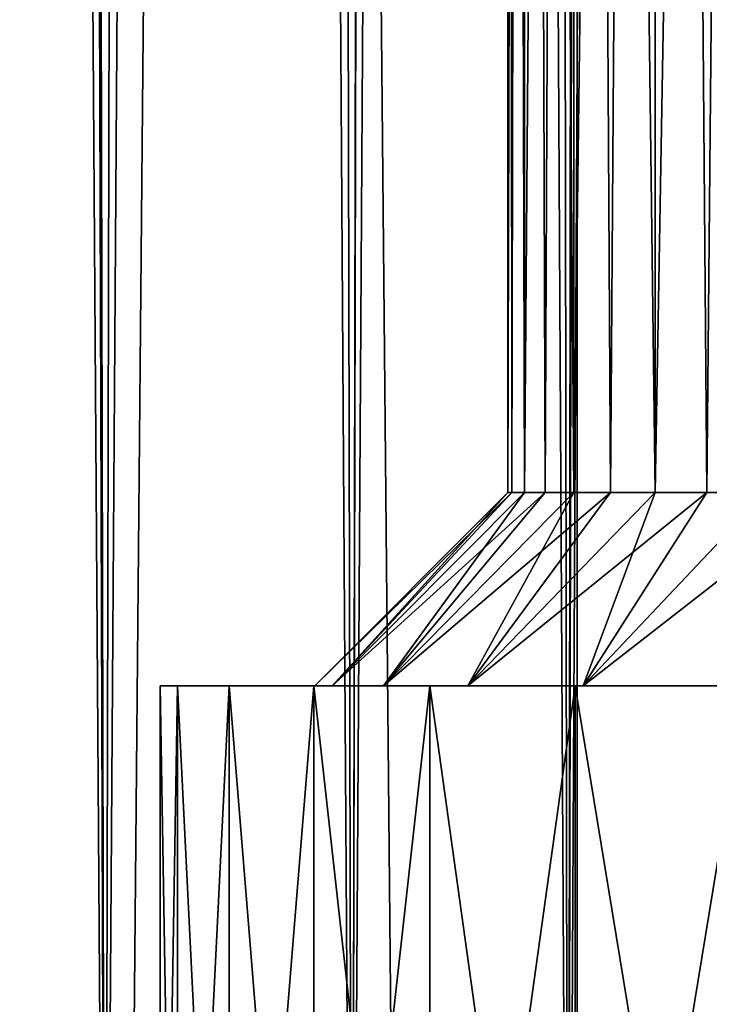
# Model space of a CAD drawing. Header units: millimetres. Extents: x -25 to 64, y -3 to 358.
# Tile 29 of 256: x -2.26 to -0.48, y 53.18 to 55.72. Entities that reach past the tile are written whole.
import ezdxf

# ---------------------------------------------------------------- set-up
doc = ezdxf.new("R2010")
doc.units = ezdxf.units.MM
doc.header["$LTSCALE"] = 52.148148
for name, color, linetype in [('36', 7, 'CONTINUOUS'), ('37', 7, 'CONTINUOUS'), ('38', 7, 'CONTINUOUS'), ('39', 7, 'CONTINUOUS'), ('41', 7, 'CONTINUOUS'), ('42', 7, 'CONTINUOUS'), ('43', 7, 'CONTINUOUS'), ('45', 7, 'CONTINUOUS'), ('46', 7, 'CONTINUOUS'), ('47', 7, 'CONTINUOUS'), ('48', 7, 'CONTINUOUS'), ('50', 7, 'CONTINUOUS'), ('51', 7, 'CONTINUOUS'), ('52', 7, 'CONTINUOUS'), ('57', 7, 'CONTINUOUS'), ('58', 7, 'CONTINUOUS'), ('94', 7, 'CONTINUOUS'), ('95', 7, 'CONTINUOUS')]:
    doc.layers.add(name, color=color, linetype=linetype)

msp = doc.modelspace()

# ---------------------------------------------------------------- linework, layer by layer
at = {"layer": '36', "color": 7, "linetype": 'CONTINUOUS', "true_color": 0xaaaaaa}
for points in [[(-0.9569, 71, 7.1525), (-1, 71, 7.7), (-0.9569, 54.5, 7.1525), (-0.9569, 71, 7.1525)], [(-0.9569, 54.5, 7.1525), (-1, 71, 7.7), (-0.9892, 54.5, 7.4254), (-0.9569, 54.5, 7.1525)], [(-0.9892, 54.5, 7.4254), (-1, 71, 7.7), (-1, 54.5, 7.7), (-0.9892, 54.5, 7.4254)], [(-0.8287, 71, 6.6184), (-0.9569, 71, 7.1525), (-0.8287, 54.5, 6.6184), (-0.8287, 71, 6.6184)], [(-0.8287, 54.5, 6.6184), (-0.9569, 71, 7.1525), (-0.9033, 54.5, 6.883), (-0.8287, 54.5, 6.6184)], [(-0.9033, 54.5, 6.883), (-0.9569, 71, 7.1525), (-0.9569, 54.5, 7.1525), (-0.9033, 54.5, 6.883)], [(-0.6185, 71, 6.111), (-0.8287, 71, 6.6184), (-0.6185, 54.5, 6.111), (-0.6185, 71, 6.111)], [(-0.6185, 54.5, 6.111), (-0.8287, 71, 6.6184), (-0.7336, 54.5, 6.3606), (-0.6185, 54.5, 6.111)], [(-0.7336, 54.5, 6.3606), (-0.8287, 71, 6.6184), (-0.8287, 54.5, 6.6184), (-0.7336, 54.5, 6.3606)], [(-0.3316, 71, 5.6428), (-0.6185, 71, 6.111), (-0.3316, 54.5, 5.6428), (-0.3316, 71, 5.6428)], [(-0.3316, 54.5, 5.6428), (-0.6185, 71, 6.111), (-0.4842, 54.5, 5.8712), (-0.3316, 54.5, 5.6428)], [(-0.4842, 54.5, 5.8712), (-0.6185, 71, 6.111), (-0.6185, 54.5, 6.111), (-0.4842, 54.5, 5.8712)]]:
    msp.add_3dface(points, dxfattribs=at)
at = {"layer": '37', "color": 7, "linetype": 'CONTINUOUS', "true_color": 0xaaaaaa}
for points in [[(-1.4553, 54, 7.1038), (-1, 54.5, 7.7), (-1.5, 54, 7.7), (-1.4553, 54, 7.1038)], [(-0.9569, 54.5, 7.1525), (-0.9892, 54.5, 7.4254), (-1.4553, 54, 7.1038), (-0.9569, 54.5, 7.1525)], [(-1.3223, 54, 6.521), (-0.9569, 54.5, 7.1525), (-1.4553, 54, 7.1038), (-1.3223, 54, 6.521)], [(-0.9892, 54.5, 7.4254), (-1, 54.5, 7.7), (-1.4553, 54, 7.1038), (-0.9892, 54.5, 7.4254)], [(-0.8287, 54.5, 6.6184), (-0.9033, 54.5, 6.883), (-1.3223, 54, 6.521), (-0.8287, 54.5, 6.6184)], [(-1.1039, 54, 5.9645), (-0.8287, 54.5, 6.6184), (-1.3223, 54, 6.521), (-1.1039, 54, 5.9645)], [(-0.9033, 54.5, 6.883), (-0.9569, 54.5, 7.1525), (-1.3223, 54, 6.521), (-0.9033, 54.5, 6.883)], [(-0.6185, 54.5, 6.111), (-0.7336, 54.5, 6.3606), (-1.1039, 54, 5.9645), (-0.6185, 54.5, 6.111)], [(-0.805, 54, 5.4467), (-0.6185, 54.5, 6.111), (-1.1039, 54, 5.9645), (-0.805, 54, 5.4467)], [(-0.7336, 54.5, 6.3606), (-0.8287, 54.5, 6.6184), (-1.1039, 54, 5.9645), (-0.7336, 54.5, 6.3606)], [(-0.3316, 54.5, 5.6428), (-0.4842, 54.5, 5.8712), (-0.805, 54, 5.4467), (-0.3316, 54.5, 5.6428)], [(-0.4322, 54, 4.9793), (-0.3316, 54.5, 5.6428), (-0.805, 54, 5.4467), (-0.4322, 54, 4.9793)], [(-0.4842, 54.5, 5.8712), (-0.6185, 54.5, 6.111), (-0.805, 54, 5.4467), (-0.4842, 54.5, 5.8712)]]:
    msp.add_3dface(points, dxfattribs=at)
at = {"layer": '38', "color": 7, "linetype": 'CONTINUOUS', "true_color": 0xaaaaaa}
for points in [[(-1.5, 54, 7.7), (-1.9, 54, 7.7), (-1.8552, 54, 7.0738), (-1.5, 54, 7.7)], [(-1.9, 54, 7.7), (-1.5, 54, 7.7), (-1.4553, 54, 8.2962), (-1.9, 54, 7.7)], [(-1.8552, 54, 8.3262), (-1.9, 54, 7.7), (-1.4553, 54, 8.2962), (-1.8552, 54, 8.3262)], [(-1.3223, 54, 6.521), (-1.4553, 54, 7.1038), (-1.8552, 54, 7.0738), (-1.3223, 54, 6.521)], [(-1.7218, 54, 6.4604), (-1.3223, 54, 6.521), (-1.8552, 54, 7.0738), (-1.7218, 54, 6.4604)], [(-1.4553, 54, 7.1038), (-1.5, 54, 7.7), (-1.8552, 54, 7.0738), (-1.4553, 54, 7.1038)], [(-1.7218, 54, 8.9396), (-1.8552, 54, 8.3262), (-1.3223, 54, 8.879), (-1.7218, 54, 8.9396)], [(-1.3223, 54, 8.879), (-1.8552, 54, 8.3262), (-1.4553, 54, 8.2962), (-1.3223, 54, 8.879)], [(-1.1039, 54, 5.9645), (-1.3223, 54, 6.521), (-1.7218, 54, 6.4604), (-1.1039, 54, 5.9645)], [(-1.5024, 54, 5.8722), (-1.1039, 54, 5.9645), (-1.7218, 54, 6.4604), (-1.5024, 54, 5.8722)], [(-1.5024, 54, 9.5278), (-1.7218, 54, 8.9396), (-1.1039, 54, 9.4355), (-1.5024, 54, 9.5278)], [(-1.1039, 54, 9.4355), (-1.7218, 54, 8.9396), (-1.3223, 54, 8.879), (-1.1039, 54, 9.4355)], [(-0.805, 54, 5.4467), (-1.1039, 54, 5.9645), (-1.5024, 54, 5.8722), (-0.805, 54, 5.4467)], [(-1.2015, 54, 5.3212), (-0.805, 54, 5.4467), (-1.5024, 54, 5.8722), (-1.2015, 54, 5.3212)], [(-1.2015, 54, 10.0788), (-1.5024, 54, 9.5278), (-0.805, 54, 9.9533), (-1.2015, 54, 10.0788)], [(-0.805, 54, 9.9533), (-1.5024, 54, 9.5278), (-1.1039, 54, 9.4355), (-0.805, 54, 9.9533)], [(-0.4322, 54, 4.9793), (-0.805, 54, 5.4467), (-1.2015, 54, 5.3212), (-0.4322, 54, 4.9793)], [(-0.8253, 54, 4.8186), (-0.4322, 54, 4.9793), (-1.2015, 54, 5.3212), (-0.8253, 54, 4.8186)], [(-0.8253, 54, 10.5814), (-1.2015, 54, 10.0788), (-0.4322, 54, 10.4207), (-0.8253, 54, 10.5814)], [(-0.4322, 54, 10.4207), (-1.2015, 54, 10.0788), (-0.805, 54, 9.9533), (-0.4322, 54, 10.4207)], [(0.006, 54, 4.5727), (-0.4322, 54, 4.9793), (-0.8253, 54, 4.8186), (0.006, 54, 4.5727)], [(-0.3814, 54, 4.3747), (0.006, 54, 4.5727), (-0.8253, 54, 4.8186), (-0.3814, 54, 4.3747)], [(-0.3814, 54, 11.0253), (-0.8253, 54, 10.5814), (0.006, 54, 10.8273), (-0.3814, 54, 11.0253)], [(0.006, 54, 10.8273), (-0.8253, 54, 10.5814), (-0.4322, 54, 10.4207), (0.006, 54, 10.8273)]]:
    msp.add_3dface(points, dxfattribs=at)
at = {"layer": '39', "color": 7, "linetype": 'CONTINUOUS', "true_color": 0xaaaaaa}
for points in [[(-1.8552, 54, 7.0738), (-1.9, 54, 7.7), (-1.8552, 51.3, 7.0738), (-1.8552, 54, 7.0738)], [(-1.8552, 51.3, 7.0738), (-1.9, 54, 7.7), (-1.9, 51.3, 7.7), (-1.8552, 51.3, 7.0738)], [(-1.7218, 54, 6.4604), (-1.8552, 54, 7.0738), (-1.7218, 51.3, 6.4605), (-1.7218, 54, 6.4604)], [(-1.7218, 51.3, 6.4605), (-1.8552, 54, 7.0738), (-1.8552, 51.3, 7.0738), (-1.7218, 51.3, 6.4605)], [(-1.5024, 54, 5.8722), (-1.7218, 54, 6.4604), (-1.5023, 51.3, 5.872), (-1.5024, 54, 5.8722)], [(-1.5023, 51.3, 5.872), (-1.7218, 54, 6.4604), (-1.7218, 51.3, 6.4605), (-1.5023, 51.3, 5.872)], [(-1.2015, 54, 5.3212), (-1.5024, 54, 5.8722), (-1.2017, 51.3, 5.3214), (-1.2015, 54, 5.3212)], [(-1.2017, 51.3, 5.3214), (-1.5024, 54, 5.8722), (-1.5023, 51.3, 5.872), (-1.2017, 51.3, 5.3214)], [(-0.8251, 51.3, 4.8184), (-1.2015, 54, 5.3212), (-1.2017, 51.3, 5.3214), (-0.8251, 51.3, 4.8184)], [(-0.8253, 54, 4.8186), (-1.2015, 54, 5.3212), (-0.8251, 51.3, 4.8184), (-0.8253, 54, 4.8186)], [(-0.3814, 54, 4.3747), (-0.8253, 54, 4.8186), (-0.3816, 51.3, 4.3749), (-0.3814, 54, 4.3747)], [(-0.3816, 51.3, 4.3749), (-0.8253, 54, 4.8186), (-0.8251, 51.3, 4.8184), (-0.3816, 51.3, 4.3749)]]:
    msp.add_3dface(points, dxfattribs=at)
at = {"layer": '41', "color": 7, "linetype": 'CONTINUOUS', "true_color": 0xaaaaaa}
for points in [[(-1, 54.5, 7.7), (-1, 71, 7.7), (-0.9569, 71, 8.2475), (-1, 54.5, 7.7)], [(-1, 54.5, 7.7), (-0.9569, 71, 8.2475), (-0.9892, 54.5, 7.9746), (-1, 54.5, 7.7)], [(-0.9892, 54.5, 7.9746), (-0.9569, 71, 8.2475), (-0.9569, 54.5, 8.2475), (-0.9892, 54.5, 7.9746)], [(-0.9569, 71, 8.2475), (-0.8287, 71, 8.7816), (-0.9569, 54.5, 8.2475), (-0.9569, 71, 8.2475)], [(-0.9569, 54.5, 8.2475), (-0.8287, 71, 8.7816), (-0.9033, 54.5, 8.517), (-0.9569, 54.5, 8.2475)], [(-0.9033, 54.5, 8.517), (-0.8287, 71, 8.7816), (-0.8287, 54.5, 8.7816), (-0.9033, 54.5, 8.517)], [(-0.8287, 71, 8.7816), (-0.6185, 71, 9.289), (-0.8287, 54.5, 8.7816), (-0.8287, 71, 8.7816)], [(-0.8287, 54.5, 8.7816), (-0.6185, 71, 9.289), (-0.7336, 54.5, 9.0394), (-0.8287, 54.5, 8.7816)], [(-0.7336, 54.5, 9.0394), (-0.6185, 71, 9.289), (-0.6185, 54.5, 9.289), (-0.7336, 54.5, 9.0394)], [(-0.6185, 71, 9.289), (-0.3316, 71, 9.7572), (-0.6185, 54.5, 9.289), (-0.6185, 71, 9.289)], [(-0.6185, 54.5, 9.289), (-0.3316, 71, 9.7572), (-0.4842, 54.5, 9.5288), (-0.6185, 54.5, 9.289)], [(-0.4842, 54.5, 9.5288), (-0.3316, 71, 9.7572), (-0.3316, 54.5, 9.7572), (-0.4842, 54.5, 9.5288)]]:
    msp.add_3dface(points, dxfattribs=at)
at = {"layer": '42', "color": 7, "linetype": 'CONTINUOUS', "true_color": 0xaaaaaa}
for points in [[(-1.5, 54, 7.7), (-1, 54.5, 7.7), (-0.9892, 54.5, 7.9746), (-1.5, 54, 7.7)], [(-1.4553, 54, 8.2962), (-1.5, 54, 7.7), (-0.9892, 54.5, 7.9746), (-1.4553, 54, 8.2962)], [(-1.3223, 54, 8.879), (-1.4553, 54, 8.2962), (-0.9033, 54.5, 8.517), (-1.3223, 54, 8.879)], [(-1.4553, 54, 8.2962), (-0.9892, 54.5, 7.9746), (-0.9569, 54.5, 8.2475), (-1.4553, 54, 8.2962)], [(-1.4553, 54, 8.2962), (-0.9569, 54.5, 8.2475), (-0.9033, 54.5, 8.517), (-1.4553, 54, 8.2962)], [(-1.1039, 54, 9.4355), (-1.3223, 54, 8.879), (-0.7336, 54.5, 9.0394), (-1.1039, 54, 9.4355)], [(-1.3223, 54, 8.879), (-0.9033, 54.5, 8.517), (-0.8287, 54.5, 8.7816), (-1.3223, 54, 8.879)], [(-1.3223, 54, 8.879), (-0.8287, 54.5, 8.7816), (-0.7336, 54.5, 9.0394), (-1.3223, 54, 8.879)], [(-0.805, 54, 9.9533), (-1.1039, 54, 9.4355), (-0.4842, 54.5, 9.5288), (-0.805, 54, 9.9533)], [(-1.1039, 54, 9.4355), (-0.7336, 54.5, 9.0394), (-0.6185, 54.5, 9.289), (-1.1039, 54, 9.4355)], [(-1.1039, 54, 9.4355), (-0.6185, 54.5, 9.289), (-0.4842, 54.5, 9.5288), (-1.1039, 54, 9.4355)], [(-0.4322, 54, 10.4207), (-0.805, 54, 9.9533), (-0.1614, 54.5, 9.9731), (-0.4322, 54, 10.4207)], [(-0.805, 54, 9.9533), (-0.4842, 54.5, 9.5288), (-0.3316, 54.5, 9.7572), (-0.805, 54, 9.9533)], [(-0.805, 54, 9.9533), (-0.3316, 54.5, 9.7572), (-0.1614, 54.5, 9.9731), (-0.805, 54, 9.9533)]]:
    msp.add_3dface(points, dxfattribs=at)
at = {"layer": '43', "color": 7, "linetype": 'CONTINUOUS', "true_color": 0xaaaaaa}
for points in [[(-1.9, 54, 7.7), (-1.8552, 54, 8.3262), (-1.9, 51.3, 7.7), (-1.9, 54, 7.7)], [(-1.9, 51.3, 7.7), (-1.8552, 54, 8.3262), (-1.8552, 51.3, 8.3262), (-1.9, 51.3, 7.7)], [(-1.8552, 54, 8.3262), (-1.7218, 54, 8.9396), (-1.8552, 51.3, 8.3262), (-1.8552, 54, 8.3262)], [(-1.8552, 51.3, 8.3262), (-1.7218, 54, 8.9396), (-1.7218, 51.3, 8.9395), (-1.8552, 51.3, 8.3262)], [(-1.7218, 54, 8.9396), (-1.5024, 54, 9.5278), (-1.7218, 51.3, 8.9395), (-1.7218, 54, 8.9396)], [(-1.7218, 51.3, 8.9395), (-1.5024, 54, 9.5278), (-1.5023, 51.3, 9.528), (-1.7218, 51.3, 8.9395)], [(-1.5024, 54, 9.5278), (-1.2015, 54, 10.0788), (-1.5023, 51.3, 9.528), (-1.5024, 54, 9.5278)], [(-1.5023, 51.3, 9.528), (-1.2015, 54, 10.0788), (-1.2017, 51.3, 10.0786), (-1.5023, 51.3, 9.528)], [(-1.2015, 54, 10.0788), (-0.8253, 54, 10.5814), (-1.2017, 51.3, 10.0786), (-1.2015, 54, 10.0788)], [(-1.2017, 51.3, 10.0786), (-0.8253, 54, 10.5814), (-0.8251, 51.3, 10.5816), (-1.2017, 51.3, 10.0786)], [(-0.8253, 54, 10.5814), (-0.3814, 54, 11.0253), (-0.8251, 51.3, 10.5816), (-0.8253, 54, 10.5814)], [(-0.8251, 51.3, 10.5816), (-0.3814, 54, 11.0253), (-0.3816, 51.3, 11.0251), (-0.8251, 51.3, 10.5816)]]:
    msp.add_3dface(points, dxfattribs=at)
at = {"layer": '45', "color": 7, "linetype": 'CONTINUOUS', "true_color": 0xaaaaaa}
for points in [[(-0.9569, 71, -8.2475), (-1, 71, -7.7), (-0.9569, 54.5, -8.2475), (-0.9569, 71, -8.2475)], [(-0.9569, 54.5, -8.2475), (-1, 71, -7.7), (-0.9892, 54.5, -7.9746), (-0.9569, 54.5, -8.2475)], [(-0.9892, 54.5, -7.9746), (-1, 71, -7.7), (-1, 54.5, -7.7), (-0.9892, 54.5, -7.9746)], [(-0.8287, 71, -8.7816), (-0.9569, 71, -8.2475), (-0.8287, 54.5, -8.7816), (-0.8287, 71, -8.7816)], [(-0.8287, 54.5, -8.7816), (-0.9569, 71, -8.2475), (-0.9033, 54.5, -8.517), (-0.8287, 54.5, -8.7816)], [(-0.9033, 54.5, -8.517), (-0.9569, 71, -8.2475), (-0.9569, 54.5, -8.2475), (-0.9033, 54.5, -8.517)], [(-0.6185, 71, -9.289), (-0.8287, 71, -8.7816), (-0.6185, 54.5, -9.289), (-0.6185, 71, -9.289)], [(-0.6185, 54.5, -9.289), (-0.8287, 71, -8.7816), (-0.7336, 54.5, -9.0394), (-0.6185, 54.5, -9.289)], [(-0.7336, 54.5, -9.0394), (-0.8287, 71, -8.7816), (-0.8287, 54.5, -8.7816), (-0.7336, 54.5, -9.0394)], [(-0.3316, 71, -9.7572), (-0.6185, 71, -9.289), (-0.3316, 54.5, -9.7572), (-0.3316, 71, -9.7572)], [(-0.3316, 54.5, -9.7572), (-0.6185, 71, -9.289), (-0.4842, 54.5, -9.5288), (-0.3316, 54.5, -9.7572)], [(-0.4842, 54.5, -9.5288), (-0.6185, 71, -9.289), (-0.6185, 54.5, -9.289), (-0.4842, 54.5, -9.5288)]]:
    msp.add_3dface(points, dxfattribs=at)
at = {"layer": '46', "color": 7, "linetype": 'CONTINUOUS', "true_color": 0xaaaaaa}
for points in [[(-1.4553, 54, -8.2962), (-1, 54.5, -7.7), (-1.5, 54, -7.7), (-1.4553, 54, -8.2962)], [(-0.9569, 54.5, -8.2475), (-0.9892, 54.5, -7.9746), (-1.4553, 54, -8.2962), (-0.9569, 54.5, -8.2475)], [(-1.3223, 54, -8.879), (-0.9569, 54.5, -8.2475), (-1.4553, 54, -8.2962), (-1.3223, 54, -8.879)], [(-0.9892, 54.5, -7.9746), (-1, 54.5, -7.7), (-1.4553, 54, -8.2962), (-0.9892, 54.5, -7.9746)], [(-0.8287, 54.5, -8.7816), (-0.9033, 54.5, -8.517), (-1.3223, 54, -8.879), (-0.8287, 54.5, -8.7816)], [(-1.1039, 54, -9.4355), (-0.8287, 54.5, -8.7816), (-1.3223, 54, -8.879), (-1.1039, 54, -9.4355)], [(-0.9033, 54.5, -8.517), (-0.9569, 54.5, -8.2475), (-1.3223, 54, -8.879), (-0.9033, 54.5, -8.517)], [(-0.6185, 54.5, -9.289), (-0.7336, 54.5, -9.0394), (-1.1039, 54, -9.4355), (-0.6185, 54.5, -9.289)], [(-0.805, 54, -9.9533), (-0.6185, 54.5, -9.289), (-1.1039, 54, -9.4355), (-0.805, 54, -9.9533)], [(-0.7336, 54.5, -9.0394), (-0.8287, 54.5, -8.7816), (-1.1039, 54, -9.4355), (-0.7336, 54.5, -9.0394)], [(-0.3316, 54.5, -9.7572), (-0.4842, 54.5, -9.5288), (-0.805, 54, -9.9533), (-0.3316, 54.5, -9.7572)], [(-0.4322, 54, -10.4207), (-0.3316, 54.5, -9.7572), (-0.805, 54, -9.9533), (-0.4322, 54, -10.4207)], [(-0.4842, 54.5, -9.5288), (-0.6185, 54.5, -9.289), (-0.805, 54, -9.9533), (-0.4842, 54.5, -9.5288)]]:
    msp.add_3dface(points, dxfattribs=at)
at = {"layer": '47', "color": 7, "linetype": 'CONTINUOUS', "true_color": 0xaaaaaa}
for points in [[(-1.5, 54, -7.7), (-1.9, 54, -7.7), (-1.8552, 54, -8.3262), (-1.5, 54, -7.7)], [(-1.9, 54, -7.7), (-1.5, 54, -7.7), (-1.4553, 54, -7.1038), (-1.9, 54, -7.7)], [(-1.8552, 54, -7.0738), (-1.9, 54, -7.7), (-1.4553, 54, -7.1038), (-1.8552, 54, -7.0738)], [(-1.3223, 54, -8.879), (-1.4553, 54, -8.2962), (-1.8552, 54, -8.3262), (-1.3223, 54, -8.879)], [(-1.7218, 54, -8.9396), (-1.3223, 54, -8.879), (-1.8552, 54, -8.3262), (-1.7218, 54, -8.9396)], [(-1.4553, 54, -8.2962), (-1.5, 54, -7.7), (-1.8552, 54, -8.3262), (-1.4553, 54, -8.2962)], [(-1.7218, 54, -6.4604), (-1.8552, 54, -7.0738), (-1.3223, 54, -6.521), (-1.7218, 54, -6.4604)], [(-1.3223, 54, -6.521), (-1.8552, 54, -7.0738), (-1.4553, 54, -7.1038), (-1.3223, 54, -6.521)], [(-1.1039, 54, -9.4355), (-1.3223, 54, -8.879), (-1.7218, 54, -8.9396), (-1.1039, 54, -9.4355)], [(-1.5024, 54, -9.5278), (-1.1039, 54, -9.4355), (-1.7218, 54, -8.9396), (-1.5024, 54, -9.5278)], [(-1.5024, 54, -5.8722), (-1.7218, 54, -6.4604), (-1.1039, 54, -5.9645), (-1.5024, 54, -5.8722)], [(-1.1039, 54, -5.9645), (-1.7218, 54, -6.4604), (-1.3223, 54, -6.521), (-1.1039, 54, -5.9645)], [(-0.805, 54, -9.9533), (-1.1039, 54, -9.4355), (-1.5024, 54, -9.5278), (-0.805, 54, -9.9533)], [(-1.2015, 54, -10.0788), (-0.805, 54, -9.9533), (-1.5024, 54, -9.5278), (-1.2015, 54, -10.0788)], [(-1.2015, 54, -5.3212), (-1.5024, 54, -5.8722), (-0.805, 54, -5.4467), (-1.2015, 54, -5.3212)], [(-0.805, 54, -5.4467), (-1.5024, 54, -5.8722), (-1.1039, 54, -5.9645), (-0.805, 54, -5.4467)], [(-0.4322, 54, -10.4207), (-0.805, 54, -9.9533), (-1.2015, 54, -10.0788), (-0.4322, 54, -10.4207)], [(-0.8253, 54, -10.5814), (-0.4322, 54, -10.4207), (-1.2015, 54, -10.0788), (-0.8253, 54, -10.5814)], [(-0.8253, 54, -4.8186), (-1.2015, 54, -5.3212), (-0.4322, 54, -4.9793), (-0.8253, 54, -4.8186)], [(-0.4322, 54, -4.9793), (-1.2015, 54, -5.3212), (-0.805, 54, -5.4467), (-0.4322, 54, -4.9793)], [(0.006, 54, -10.8273), (-0.4322, 54, -10.4207), (-0.8253, 54, -10.5814), (0.006, 54, -10.8273)], [(-0.3814, 54, -11.0253), (0.006, 54, -10.8273), (-0.8253, 54, -10.5814), (-0.3814, 54, -11.0253)], [(-0.3814, 54, -4.3747), (-0.8253, 54, -4.8186), (0.006, 54, -4.5727), (-0.3814, 54, -4.3747)], [(0.006, 54, -4.5727), (-0.8253, 54, -4.8186), (-0.4322, 54, -4.9793), (0.006, 54, -4.5727)]]:
    msp.add_3dface(points, dxfattribs=at)
at = {"layer": '48', "color": 7, "linetype": 'CONTINUOUS', "true_color": 0xaaaaaa}
for points in [[(-1.8552, 54, -8.3262), (-1.9, 54, -7.7), (-1.8552, 51.3, -8.3262), (-1.8552, 54, -8.3262)], [(-1.8552, 51.3, -8.3262), (-1.9, 54, -7.7), (-1.9, 51.3, -7.7), (-1.8552, 51.3, -8.3262)], [(-1.7218, 54, -8.9396), (-1.8552, 54, -8.3262), (-1.7218, 51.3, -8.9395), (-1.7218, 54, -8.9396)], [(-1.7218, 51.3, -8.9395), (-1.8552, 54, -8.3262), (-1.8552, 51.3, -8.3262), (-1.7218, 51.3, -8.9395)], [(-1.5024, 54, -9.5278), (-1.7218, 54, -8.9396), (-1.5023, 51.3, -9.528), (-1.5024, 54, -9.5278)], [(-1.5023, 51.3, -9.528), (-1.7218, 54, -8.9396), (-1.7218, 51.3, -8.9395), (-1.5023, 51.3, -9.528)], [(-1.2015, 54, -10.0788), (-1.5024, 54, -9.5278), (-1.2017, 51.3, -10.0786), (-1.2015, 54, -10.0788)], [(-1.2017, 51.3, -10.0786), (-1.5024, 54, -9.5278), (-1.5023, 51.3, -9.528), (-1.2017, 51.3, -10.0786)], [(-0.8251, 51.3, -10.5816), (-1.2015, 54, -10.0788), (-1.2017, 51.3, -10.0786), (-0.8251, 51.3, -10.5816)], [(-0.8253, 54, -10.5814), (-1.2015, 54, -10.0788), (-0.8251, 51.3, -10.5816), (-0.8253, 54, -10.5814)], [(-0.3814, 54, -11.0253), (-0.8253, 54, -10.5814), (-0.3816, 51.3, -11.0251), (-0.3814, 54, -11.0253)], [(-0.3816, 51.3, -11.0251), (-0.8253, 54, -10.5814), (-0.8251, 51.3, -10.5816), (-0.3816, 51.3, -11.0251)]]:
    msp.add_3dface(points, dxfattribs=at)
at = {"layer": '50', "color": 7, "linetype": 'CONTINUOUS', "true_color": 0xaaaaaa}
for points in [[(-1, 54.5, -7.7), (-1, 71, -7.7), (-0.9569, 71, -7.1525), (-1, 54.5, -7.7)], [(-1, 54.5, -7.7), (-0.9569, 71, -7.1525), (-0.9892, 54.5, -7.4254), (-1, 54.5, -7.7)], [(-0.9892, 54.5, -7.4254), (-0.9569, 71, -7.1525), (-0.9569, 54.5, -7.1525), (-0.9892, 54.5, -7.4254)], [(-0.9569, 71, -7.1525), (-0.8287, 71, -6.6184), (-0.9569, 54.5, -7.1525), (-0.9569, 71, -7.1525)], [(-0.9569, 54.5, -7.1525), (-0.8287, 71, -6.6184), (-0.9033, 54.5, -6.883), (-0.9569, 54.5, -7.1525)], [(-0.9033, 54.5, -6.883), (-0.8287, 71, -6.6184), (-0.8287, 54.5, -6.6184), (-0.9033, 54.5, -6.883)], [(-0.8287, 71, -6.6184), (-0.6185, 71, -6.111), (-0.8287, 54.5, -6.6184), (-0.8287, 71, -6.6184)], [(-0.8287, 54.5, -6.6184), (-0.6185, 71, -6.111), (-0.7336, 54.5, -6.3606), (-0.8287, 54.5, -6.6184)], [(-0.7336, 54.5, -6.3606), (-0.6185, 71, -6.111), (-0.6185, 54.5, -6.111), (-0.7336, 54.5, -6.3606)], [(-0.6185, 71, -6.111), (-0.3316, 71, -5.6428), (-0.6185, 54.5, -6.111), (-0.6185, 71, -6.111)], [(-0.6185, 54.5, -6.111), (-0.3316, 71, -5.6428), (-0.4842, 54.5, -5.8712), (-0.6185, 54.5, -6.111)], [(-0.4842, 54.5, -5.8712), (-0.3316, 71, -5.6428), (-0.3316, 54.5, -5.6428), (-0.4842, 54.5, -5.8712)]]:
    msp.add_3dface(points, dxfattribs=at)
at = {"layer": '51', "color": 7, "linetype": 'CONTINUOUS', "true_color": 0xaaaaaa}
for points in [[(-1.5, 54, -7.7), (-1, 54.5, -7.7), (-0.9892, 54.5, -7.4254), (-1.5, 54, -7.7)], [(-1.4553, 54, -7.1038), (-1.5, 54, -7.7), (-0.9892, 54.5, -7.4254), (-1.4553, 54, -7.1038)], [(-1.3223, 54, -6.521), (-1.4553, 54, -7.1038), (-0.9033, 54.5, -6.883), (-1.3223, 54, -6.521)], [(-1.4553, 54, -7.1038), (-0.9892, 54.5, -7.4254), (-0.9569, 54.5, -7.1525), (-1.4553, 54, -7.1038)], [(-1.4553, 54, -7.1038), (-0.9569, 54.5, -7.1525), (-0.9033, 54.5, -6.883), (-1.4553, 54, -7.1038)], [(-1.1039, 54, -5.9645), (-1.3223, 54, -6.521), (-0.7336, 54.5, -6.3606), (-1.1039, 54, -5.9645)], [(-1.3223, 54, -6.521), (-0.9033, 54.5, -6.883), (-0.8287, 54.5, -6.6184), (-1.3223, 54, -6.521)], [(-1.3223, 54, -6.521), (-0.8287, 54.5, -6.6184), (-0.7336, 54.5, -6.3606), (-1.3223, 54, -6.521)], [(-0.805, 54, -5.4467), (-1.1039, 54, -5.9645), (-0.4842, 54.5, -5.8712), (-0.805, 54, -5.4467)], [(-1.1039, 54, -5.9645), (-0.7336, 54.5, -6.3606), (-0.6185, 54.5, -6.111), (-1.1039, 54, -5.9645)], [(-1.1039, 54, -5.9645), (-0.6185, 54.5, -6.111), (-0.4842, 54.5, -5.8712), (-1.1039, 54, -5.9645)], [(-0.4322, 54, -4.9793), (-0.805, 54, -5.4467), (-0.1614, 54.5, -5.4269), (-0.4322, 54, -4.9793)], [(-0.805, 54, -5.4467), (-0.4842, 54.5, -5.8712), (-0.3316, 54.5, -5.6428), (-0.805, 54, -5.4467)], [(-0.805, 54, -5.4467), (-0.3316, 54.5, -5.6428), (-0.1614, 54.5, -5.4269), (-0.805, 54, -5.4467)]]:
    msp.add_3dface(points, dxfattribs=at)
at = {"layer": '52', "color": 7, "linetype": 'CONTINUOUS', "true_color": 0xaaaaaa}
for points in [[(-1.9, 54, -7.7), (-1.8552, 54, -7.0738), (-1.9, 51.3, -7.7), (-1.9, 54, -7.7)], [(-1.9, 51.3, -7.7), (-1.8552, 54, -7.0738), (-1.8552, 51.3, -7.0738), (-1.9, 51.3, -7.7)], [(-1.8552, 54, -7.0738), (-1.7218, 54, -6.4604), (-1.8552, 51.3, -7.0738), (-1.8552, 54, -7.0738)], [(-1.8552, 51.3, -7.0738), (-1.7218, 54, -6.4604), (-1.7218, 51.3, -6.4605), (-1.8552, 51.3, -7.0738)], [(-1.7218, 54, -6.4604), (-1.5024, 54, -5.8722), (-1.7218, 51.3, -6.4605), (-1.7218, 54, -6.4604)], [(-1.7218, 51.3, -6.4605), (-1.5024, 54, -5.8722), (-1.5023, 51.3, -5.872), (-1.7218, 51.3, -6.4605)], [(-1.5024, 54, -5.8722), (-1.2015, 54, -5.3212), (-1.5023, 51.3, -5.872), (-1.5024, 54, -5.8722)], [(-1.5023, 51.3, -5.872), (-1.2015, 54, -5.3212), (-1.2017, 51.3, -5.3214), (-1.5023, 51.3, -5.872)], [(-1.2015, 54, -5.3212), (-0.8253, 54, -4.8186), (-1.2017, 51.3, -5.3214), (-1.2015, 54, -5.3212)], [(-1.2017, 51.3, -5.3214), (-0.8253, 54, -4.8186), (-0.8251, 51.3, -4.8184), (-1.2017, 51.3, -5.3214)], [(-0.8253, 54, -4.8186), (-0.3814, 54, -4.3747), (-0.8251, 51.3, -4.8184), (-0.8253, 54, -4.8186)], [(-0.8251, 51.3, -4.8184), (-0.3814, 54, -4.3747), (-0.3816, 51.3, -4.3749), (-0.8251, 51.3, -4.8184)]]:
    msp.add_3dface(points, dxfattribs=at)
at = {"layer": '57', "color": 7, "linetype": 'CONTINUOUS', "true_color": 0xaaaaaa}
for points in [[(-2.2011, 123.6379, 5.2743), (-2.7498, 51.2, 5.629), (-2.2643, 123.6839, 5.3193), (-2.2011, 123.6379, 5.2743)], [(-2.0433, 51.2, 5.157), (-2.7498, 51.2, 5.629), (-2.2011, 123.6379, 5.2743), (-2.0433, 51.2, 5.157)], [(-1.8689, 123.3821, 5.0184), (-2.0433, 51.2, 5.157), (-2.2011, 123.6379, 5.2743), (-1.8689, 123.3821, 5.0184)], [(-1.5523, 123.1128, 4.7401), (-2.0433, 51.2, 5.157), (-1.8689, 123.3821, 5.0184), (-1.5523, 123.1128, 4.7401)], [(-1.4036, 51.2, 4.596), (-2.0433, 51.2, 5.157), (-1.5523, 123.1128, 4.7401), (-1.4036, 51.2, 4.596)], [(-1.2528, 122.8294, 4.44), (-1.4036, 51.2, 4.596), (-1.5523, 123.1128, 4.7401), (-1.2528, 122.8294, 4.44)], [(-0.9718, 122.5311, 4.1191), (-1.4036, 51.2, 4.596), (-1.2528, 122.8294, 4.44), (-0.9718, 122.5311, 4.1191)], [(-0.8434, 51.2, 3.9572), (-1.4036, 51.2, 4.596), (-0.9718, 122.5311, 4.1191), (-0.8434, 51.2, 3.9572)], [(-0.7463, 122.2625, 3.8273), (-0.8434, 51.2, 3.9572), (-0.9718, 122.5311, 4.1191), (-0.7463, 122.2625, 3.8273)], [(-0.7104, 122.2168, 3.7776), (-0.8434, 51.2, 3.9572), (-0.7463, 122.2625, 3.8273), (-0.7104, 122.2168, 3.7776)], [(-0.4704, 121.886, 3.4166), (-0.8434, 51.2, 3.9572), (-0.7104, 122.2168, 3.7776), (-0.4704, 121.886, 3.4166)], [(-0.3707, 51.2, 3.2497), (-0.8434, 51.2, 3.9572), (-0.4704, 121.886, 3.4166), (-0.3707, 51.2, 3.2497)]]:
    msp.add_3dface(points, dxfattribs=at)
at = {"layer": '58', "color": 7, "linetype": 'CONTINUOUS', "true_color": 0xaaaaaa}
for points in [[(-2.7498, 51.2, -5.629), (-2.0433, 51.2, -5.157), (-2.5491, 123.8819, -5.5083), (-2.7498, 51.2, -5.629)], [(-2.5491, 123.8819, -5.5083), (-2.0433, 51.2, -5.157), (-2.2643, 123.6839, -5.3193), (-2.5491, 123.8819, -5.5083)], [(-2.2643, 123.6839, -5.3193), (-2.0433, 51.2, -5.157), (-2.2027, 123.6391, -5.2755), (-2.2643, 123.6839, -5.3193)], [(-2.2027, 123.6391, -5.2755), (-2.0433, 51.2, -5.157), (-1.8705, 123.3834, -5.0197), (-2.2027, 123.6391, -5.2755)], [(-2.0433, 51.2, -5.157), (-1.4036, 51.2, -4.596), (-1.8705, 123.3834, -5.0197), (-2.0433, 51.2, -5.157)], [(-1.8705, 123.3834, -5.0197), (-1.4036, 51.2, -4.596), (-1.5539, 123.1142, -4.7415), (-1.8705, 123.3834, -5.0197)], [(-1.5539, 123.1142, -4.7415), (-1.4036, 51.2, -4.596), (-1.2543, 122.8309, -4.4416), (-1.5539, 123.1142, -4.7415)], [(-1.4036, 51.2, -4.596), (-0.8434, 51.2, -3.9572), (-1.2543, 122.8309, -4.4416), (-1.4036, 51.2, -4.596)], [(-1.2543, 122.8309, -4.4416), (-0.8434, 51.2, -3.9572), (-0.9732, 122.5327, -4.1208), (-1.2543, 122.8309, -4.4416)], [(-0.9732, 122.5327, -4.1208), (-0.8434, 51.2, -3.9572), (-0.7462, 122.2624, -3.8273), (-0.9732, 122.5327, -4.1208)], [(-0.8434, 51.2, -3.9572), (-0.3707, 51.2, -3.2497), (-0.7462, 122.2624, -3.8273), (-0.8434, 51.2, -3.9572)], [(-0.7462, 122.2624, -3.8273), (-0.3707, 51.2, -3.2497), (-0.7118, 122.2187, -3.7796), (-0.7462, 122.2624, -3.8273)], [(-0.7118, 122.2187, -3.7796), (-0.3707, 51.2, -3.2497), (-0.4717, 121.8879, -3.4187), (-0.7118, 122.2187, -3.7796)]]:
    msp.add_3dface(points, dxfattribs=at)
at = {"layer": '94', "color": 7, "linetype": 'CONTINUOUS', "true_color": 0xaaaaaa}
for points in [[(-2.4514, 177, -14.9503), (-0.8198, 177, -15.1278), (-2.451, 1, -14.9504), (-2.4514, 177, -14.9503)], [(-2.451, 1, -14.9504), (-0.8198, 177, -15.1278), (-0.8202, 1, -15.1278), (-2.451, 1, -14.9504)], [(-0.8198, 177, -15.1278), (0.8198, 177, -15.1278), (-0.8202, 1, -15.1278), (-0.8198, 177, -15.1278)], [(-0.8202, 1, -15.1278), (0.8198, 177, -15.1278), (0.8202, 1, -15.1278), (-0.8202, 1, -15.1278)]]:
    msp.add_3dface(points, dxfattribs=at)
at = {"layer": '95', "color": 7, "linetype": 'CONTINUOUS', "true_color": 0xaaaaaa}
for points in [[(-0.8198, 177, 15.1278), (-2.4514, 177, 14.9503), (-0.8202, 1, 15.1278), (-0.8198, 177, 15.1278)], [(-0.8202, 1, 15.1278), (-2.4514, 177, 14.9503), (-2.451, 1, 14.9504), (-0.8202, 1, 15.1278)], [(0.8202, 1, 15.1278), (-0.8198, 177, 15.1278), (-0.8202, 1, 15.1278), (0.8202, 1, 15.1278)], [(0.8198, 177, 15.1278), (-0.8198, 177, 15.1278), (0.8202, 1, 15.1278), (0.8198, 177, 15.1278)]]:
    msp.add_3dface(points, dxfattribs=at)

doc.saveas('drawing.dxf')
